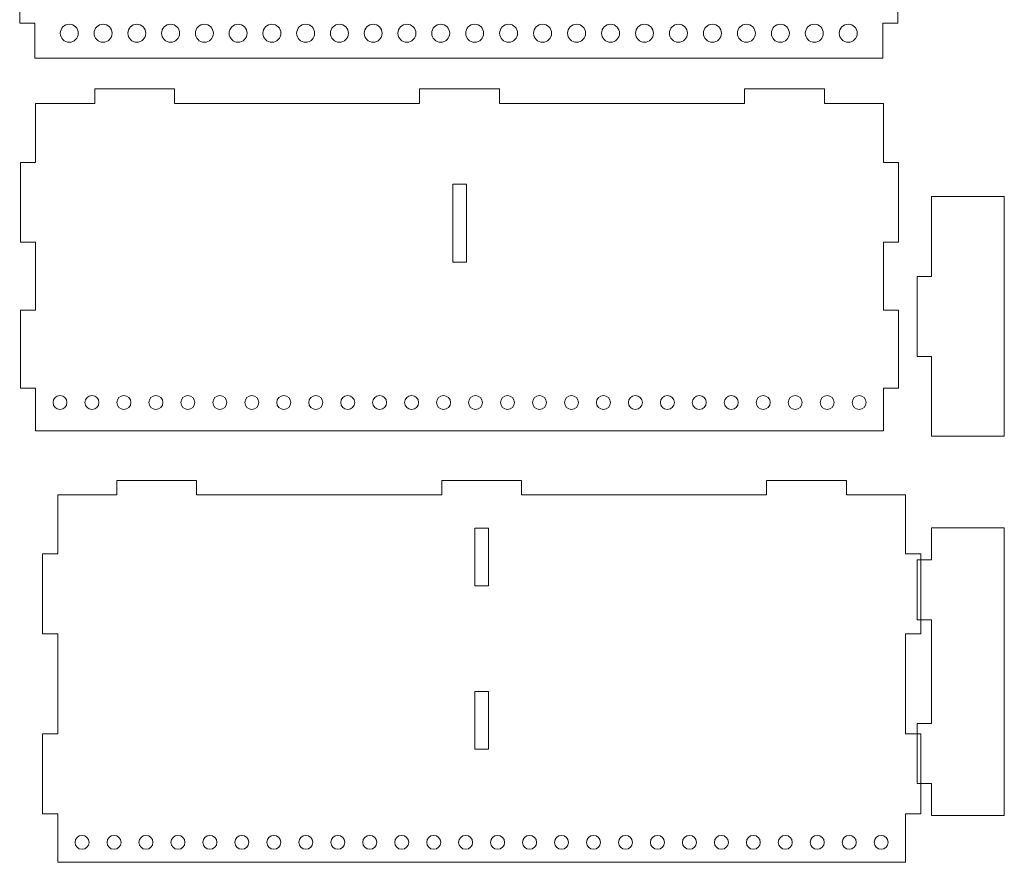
# Model space of a CAD drawing. Header units: millimetres. Extents: x -405 to 483, y -362 to 281.
# Tile 6 of 9: x 25 to 251, y -192 to 2. Entities that reach past the tile are written whole.
import ezdxf

# ---------------------------------------------------------------- set-up
doc = ezdxf.new("R2010")
doc.units = ezdxf.units.MM
doc.header["$MEASUREMENT"] = 0
doc.layers.add('Layer 1', color=7, linetype='Continuous')

msp = doc.modelspace()

# ---------------------------------------------------------------- linework, layer by layer
at = {"layer": 'Layer 1', "lineweight": 9}
for points, knots in [([(28.1237, 59.8554), (28.1237, 59.8554), (28.1237, 50.3326), (28.1237, 50.3326), (28.1237, 50.3326), (24.6266, 50.3326), (24.6266, 50.3326), (24.6266, 50.3326), (24.6266, 31.9268), (24.6266, 31.9268), (24.6266, 31.9268), (28.1237, 31.9268), (28.1237, 31.9268), (28.1237, 31.9268), (28.1237, 20.0797), (28.1237, 20.0797), (28.1237, 20.0797), (24.6266, 20.0797), (24.6266, 20.0797), (24.6266, 20.0797), (24.6266, 1.6739), (24.6266, 1.6739), (24.6266, 1.6739), (28.1237, 1.6739), (28.1237, 1.6739), (28.1237, 1.6739), (28.1237, -6.4054), (28.1237, -6.4054), (28.1237, -6.4054), (223.3927, -6.4054), (223.3927, -6.4054), (223.3927, -6.4054), (223.3927, 1.6739), (223.3927, 1.6739), (223.3927, 1.6739), (226.8898, 1.6739), (226.8898, 1.6739), (226.8898, 1.6739), (226.8898, 20.0797), (226.8898, 20.0797), (226.8898, 20.0797), (223.3927, 20.0797), (223.3927, 20.0797), (223.3927, 20.0797), (223.3927, 31.9268), (223.3927, 31.9268), (223.3927, 31.9268), (226.8898, 31.9268), (226.8898, 31.9268), (226.8898, 31.9268), (226.8898, 50.3326), (226.8898, 50.3326), (226.8898, 50.3326), (223.3927, 50.3326), (223.3927, 50.3326), (223.3927, 50.3326), (223.3927, 59.8554), (223.3927, 59.8554), (223.3927, 59.8554), (209.7954, 59.8554), (209.7954, 59.8554), (209.7954, 59.8554), (209.7954, 63.1685), (209.7954, 63.1685), (209.7954, 63.1685), (191.3896, 63.1685), (191.3896, 63.1685), (191.3896, 63.1685), (191.3896, 59.8554), (191.3896, 59.8554), (191.3896, 59.8554), (134.9611, 59.8554), (134.9611, 59.8554), (134.9611, 59.8554), (134.9611, 63.1685), (134.9611, 63.1685), (134.9611, 63.1685), (116.5553, 63.1685), (116.5553, 63.1685), (116.5553, 63.1685), (116.5553, 59.8554), (116.5553, 59.8554), (116.5553, 59.8554), (60.1268, 59.8554), (60.1268, 59.8554), (60.1268, 59.8554), (60.1268, 63.1685), (60.1268, 63.1685), (60.1268, 63.1685), (41.721, 63.1685), (41.721, 63.1685), (41.721, 63.1685), (41.721, 59.8554), (41.721, 59.8554), (41.721, 59.8554), (28.1237, 59.8554), (28.1237, 59.8554)], [0, 0, 0, 0, 0.03125, 0.03125, 0.03125, 0.0625, 0.0625, 0.0625, 0.09375, 0.09375, 0.09375, 0.125, 0.125, 0.125, 0.15625, 0.15625, 0.15625, 0.1875, 0.1875, 0.1875, 0.21875, 0.21875, 0.21875, 0.25, 0.25, 0.25, 0.28125, 0.28125, 0.28125, 0.3125, 0.3125, 0.3125, 0.34375, 0.34375, 0.34375, 0.375, 0.375, 0.375, 0.40625, 0.40625, 0.40625, 0.4375, 0.4375, 0.4375, 0.46875, 0.46875, 0.46875, 0.5, 0.5, 0.5, 0.53125, 0.53125, 0.53125, 0.5625, 0.5625, 0.5625, 0.59375, 0.59375, 0.59375, 0.625, 0.625, 0.625, 0.65625, 0.65625, 0.65625, 0.6875, 0.6875, 0.6875, 0.71875, 0.71875, 0.71875, 0.75, 0.75, 0.75, 0.78125, 0.78125, 0.78125, 0.8125, 0.8125, 0.8125, 0.84375, 0.84375, 0.84375, 0.875, 0.875, 0.875, 0.90625, 0.90625, 0.90625, 0.9375, 0.9375, 0.9375, 0.96875, 0.96875, 0.96875, 1, 1, 1, 1]), ([(36.0529, 1.417), (34.9094, 1.417), (33.9823, 0.49), (33.9823, -0.6536), (33.9823, -1.7972), (34.9094, -2.7243), (36.0529, -2.7243), (37.1965, -2.7243), (38.1236, -1.7972), (38.1236, -0.6536), (38.1236, 0.49), (37.1965, 1.417), (36.0529, 1.417)], [0, 0, 0, 0, 0.25, 0.25, 0.25, 0.5, 0.5, 0.5, 0.75, 0.75, 0.75, 1, 1, 1, 1]), ([(43.8294, 1.417), (42.6858, 1.417), (41.7587, 0.49), (41.7587, -0.6536), (41.7587, -1.7972), (42.6858, -2.7243), (43.8294, -2.7243), (44.973, -2.7243), (45.9, -1.7972), (45.9, -0.6536), (45.9001, 0.49), (44.973, 1.417), (43.8294, 1.417)], [0, 0, 0, 0, 0.25, 0.25, 0.25, 0.5, 0.5, 0.5, 0.75, 0.75, 0.75, 1, 1, 1, 1]), ([(51.6058, 1.417), (50.4623, 1.417), (49.5352, 0.49), (49.5352, -0.6536), (49.5352, -1.7972), (50.4622, -2.7243), (51.6058, -2.7243), (52.7494, -2.7243), (53.6765, -1.7972), (53.6765, -0.6536), (53.6765, 0.49), (52.7494, 1.417), (51.6058, 1.417)], [0, 0, 0, 0, 0.25, 0.25, 0.25, 0.5, 0.5, 0.5, 0.75, 0.75, 0.75, 1, 1, 1, 1]), ([(59.3823, 1.417), (58.2387, 1.417), (57.3116, 0.49), (57.3116, -0.6536), (57.3116, -1.7972), (58.2387, -2.7243), (59.3823, -2.7243), (60.5259, -2.7243), (61.4529, -1.7972), (61.4529, -0.6536), (61.4529, 0.49), (60.5259, 1.417), (59.3823, 1.417)], [0, 0, 0, 0, 0.25, 0.25, 0.25, 0.5, 0.5, 0.5, 0.75, 0.75, 0.75, 1, 1, 1, 1]), ([(67.1587, 1.417), (66.0152, 1.417), (65.0881, 0.49), (65.0881, -0.6536), (65.0881, -1.7972), (66.0151, -2.7243), (67.1587, -2.7243), (68.3023, -2.7243), (69.2294, -1.7972), (69.2294, -0.6536), (69.2294, 0.49), (68.3023, 1.417), (67.1587, 1.417)], [0, 0, 0, 0, 0.25, 0.25, 0.25, 0.5, 0.5, 0.5, 0.75, 0.75, 0.75, 1, 1, 1, 1]), ([(74.9352, 1.417), (73.7916, 1.417), (72.8645, 0.49), (72.8645, -0.6536), (72.8645, -1.7972), (73.7916, -2.7243), (74.9352, -2.7243), (76.0788, -2.7243), (77.0058, -1.7972), (77.0058, -0.6536), (77.0058, 0.49), (76.0788, 1.417), (74.9352, 1.417)], [0, 0, 0, 0, 0.25, 0.25, 0.25, 0.5, 0.5, 0.5, 0.75, 0.75, 0.75, 1, 1, 1, 1]), ([(82.7116, 1.417), (81.5681, 1.417), (80.641, 0.49), (80.641, -0.6536), (80.641, -1.7972), (81.568, -2.7243), (82.7116, -2.7243), (83.8552, -2.7243), (84.7823, -1.7972), (84.7823, -0.6536), (84.7823, 0.49), (83.8552, 1.417), (82.7116, 1.417)], [0, 0, 0, 0, 0.25, 0.25, 0.25, 0.5, 0.5, 0.5, 0.75, 0.75, 0.75, 1, 1, 1, 1]), ([(90.4881, 1.417), (89.3445, 1.417), (88.4174, 0.49), (88.4174, -0.6536), (88.4174, -1.7972), (89.3445, -2.7243), (90.4881, -2.7243), (91.6317, -2.7243), (92.5587, -1.7972), (92.5587, -0.6536), (92.5587, 0.49), (91.6317, 1.417), (90.4881, 1.417)], [0, 0, 0, 0, 0.25, 0.25, 0.25, 0.5, 0.5, 0.5, 0.75, 0.75, 0.75, 1, 1, 1, 1]), ([(98.2645, 1.417), (97.121, 1.417), (96.1939, 0.49), (96.1939, -0.6536), (96.1939, -1.7972), (97.1209, -2.7243), (98.2645, -2.7243), (99.4081, -2.7243), (100.3352, -1.7972), (100.3352, -0.6536), (100.3352, 0.49), (99.4081, 1.417), (98.2645, 1.417)], [0, 0, 0, 0, 0.25, 0.25, 0.25, 0.5, 0.5, 0.5, 0.75, 0.75, 0.75, 1, 1, 1, 1]), ([(106.041, 1.417), (104.8974, 1.417), (103.9703, 0.49), (103.9703, -0.6536), (103.9703, -1.7972), (104.8974, -2.7243), (106.041, -2.7243), (107.1846, -2.7243), (108.1116, -1.7972), (108.1116, -0.6536), (108.1116, 0.49), (107.1846, 1.417), (106.041, 1.417)], [0, 0, 0, 0, 0.25, 0.25, 0.25, 0.5, 0.5, 0.5, 0.75, 0.75, 0.75, 1, 1, 1, 1]), ([(113.8174, 1.417), (112.6738, 1.417), (111.7468, 0.49), (111.7468, -0.6536), (111.7468, -1.7972), (112.6738, -2.7243), (113.8174, -2.7243), (114.961, -2.7243), (115.8881, -1.7972), (115.8881, -0.6536), (115.8881, 0.49), (114.961, 1.417), (113.8174, 1.417)], [0, 0, 0, 0, 0.25, 0.25, 0.25, 0.5, 0.5, 0.5, 0.75, 0.75, 0.75, 1, 1, 1, 1]), ([(121.5939, 1.417), (120.4503, 1.417), (119.5232, 0.49), (119.5232, -0.6536), (119.5232, -1.7972), (120.4503, -2.7243), (121.5939, -2.7243), (122.7375, -2.7243), (123.6645, -1.7972), (123.6645, -0.6536), (123.6645, 0.49), (122.7375, 1.417), (121.5939, 1.417)], [0, 0, 0, 0, 0.25, 0.25, 0.25, 0.5, 0.5, 0.5, 0.75, 0.75, 0.75, 1, 1, 1, 1]), ([(129.4164, 1.417), (128.2728, 1.417), (127.3457, 0.49), (127.3457, -0.6536), (127.3457, -1.7972), (128.2728, -2.7243), (129.4163, -2.7243), (130.5599, -2.7243), (131.487, -1.7972), (131.487, -0.6536), (131.487, 0.49), (130.5599, 1.417), (129.4164, 1.417)], [0, 0, 0, 0, 0.25, 0.25, 0.25, 0.5, 0.5, 0.5, 0.75, 0.75, 0.75, 1, 1, 1, 1]), ([(137.2388, 1.417), (136.0952, 1.417), (135.1682, 0.49), (135.1682, -0.6536), (135.1682, -1.7972), (136.0952, -2.7243), (137.2388, -2.7243), (138.3824, -2.7243), (139.3095, -1.7972), (139.3095, -0.6536), (139.3095, 0.49), (138.3824, 1.417), (137.2388, 1.417)], [0, 0, 0, 0, 0.25, 0.25, 0.25, 0.5, 0.5, 0.5, 0.75, 0.75, 0.75, 1, 1, 1, 1]), ([(145.0613, 1.417), (143.9177, 1.417), (142.9906, 0.49), (142.9906, -0.6536), (142.9906, -1.7972), (143.9177, -2.7243), (145.0613, -2.7243), (146.2049, -2.7243), (147.1319, -1.7972), (147.1319, -0.6536), (147.1319, 0.49), (146.2049, 1.417), (145.0613, 1.417)], [0, 0, 0, 0, 0.25, 0.25, 0.25, 0.5, 0.5, 0.5, 0.75, 0.75, 0.75, 1, 1, 1, 1]), ([(152.8837, 1.417), (151.7402, 1.417), (150.8131, 0.49), (150.8131, -0.6536), (150.8131, -1.7972), (151.7401, -2.7243), (152.8837, -2.7243), (154.0273, -2.7243), (154.9544, -1.7972), (154.9544, -0.6536), (154.9544, 0.49), (154.0273, 1.417), (152.8837, 1.417)], [0, 0, 0, 0, 0.25, 0.25, 0.25, 0.5, 0.5, 0.5, 0.75, 0.75, 0.75, 1, 1, 1, 1]), ([(160.7062, 1.417), (159.5626, 1.417), (158.6356, 0.49), (158.6356, -0.6536), (158.6356, -1.7972), (159.5626, -2.7243), (160.7062, -2.7243), (161.8498, -2.7243), (162.7769, -1.7972), (162.7769, -0.6536), (162.7769, 0.49), (161.8498, 1.417), (160.7062, 1.417)], [0, 0, 0, 0, 0.25, 0.25, 0.25, 0.5, 0.5, 0.5, 0.75, 0.75, 0.75, 1, 1, 1, 1]), ([(168.5287, 1.417), (167.3851, 1.417), (166.458, 0.49), (166.458, -0.6536), (166.458, -1.7972), (167.3851, -2.7243), (168.5287, -2.7243), (169.6723, -2.7243), (170.5993, -1.7972), (170.5993, -0.6536), (170.5993, 0.49), (169.6723, 1.417), (168.5287, 1.417)], [0, 0, 0, 0, 0.25, 0.25, 0.25, 0.5, 0.5, 0.5, 0.75, 0.75, 0.75, 1, 1, 1, 1]), ([(176.3511, 1.417), (175.2075, 1.417), (174.2805, 0.49), (174.2805, -0.6536), (174.2805, -1.7972), (175.2075, -2.7243), (176.3511, -2.7243), (177.4947, -2.7243), (178.4218, -1.7972), (178.4218, -0.6536), (178.4218, 0.49), (177.4947, 1.417), (176.3511, 1.417)], [0, 0, 0, 0, 0.25, 0.25, 0.25, 0.5, 0.5, 0.5, 0.75, 0.75, 0.75, 1, 1, 1, 1]), ([(184.1736, 1.417), (183.03, 1.417), (182.1029, 0.49), (182.1029, -0.6536), (182.1029, -1.7972), (183.03, -2.7243), (184.1736, -2.7243), (185.3172, -2.7243), (186.2442, -1.7972), (186.2442, -0.6536), (186.2443, 0.49), (185.3172, 1.417), (184.1736, 1.417)], [0, 0, 0, 0, 0.25, 0.25, 0.25, 0.5, 0.5, 0.5, 0.75, 0.75, 0.75, 1, 1, 1, 1]), ([(191.9961, 1.417), (190.8525, 1.417), (189.9254, 0.49), (189.9254, -0.6536), (189.9254, -1.7972), (190.8525, -2.7243), (191.9961, -2.7243), (193.1396, -2.7243), (194.0667, -1.7972), (194.0667, -0.6536), (194.0667, 0.49), (193.1397, 1.417), (191.9961, 1.417)], [0, 0, 0, 0, 0.25, 0.25, 0.25, 0.5, 0.5, 0.5, 0.75, 0.75, 0.75, 1, 1, 1, 1]), ([(199.8185, 1.417), (198.6749, 1.417), (197.7479, 0.49), (197.7479, -0.6536), (197.7479, -1.7972), (198.6749, -2.7243), (199.8185, -2.7243), (200.9621, -2.7243), (201.8892, -1.7972), (201.8892, -0.6536), (201.8892, 0.49), (200.9621, 1.417), (199.8185, 1.417)], [0, 0, 0, 0, 0.25, 0.25, 0.25, 0.5, 0.5, 0.5, 0.75, 0.75, 0.75, 1, 1, 1, 1]), ([(207.641, 1.417), (206.4974, 1.417), (205.5703, 0.49), (205.5703, -0.6536), (205.5703, -1.7972), (206.4974, -2.7243), (207.641, -2.7243), (208.7846, -2.7243), (209.7116, -1.7972), (209.7116, -0.6536), (209.7116, 0.49), (208.7846, 1.417), (207.641, 1.417)], [0, 0, 0, 0, 0.25, 0.25, 0.25, 0.5, 0.5, 0.5, 0.75, 0.75, 0.75, 1, 1, 1, 1]), ([(215.4635, 1.417), (214.3199, 1.417), (213.3928, 0.49), (213.3928, -0.6536), (213.3928, -1.7972), (214.3199, -2.7243), (215.4634, -2.7243), (216.607, -2.7243), (217.5341, -1.7972), (217.5341, -0.6536), (217.5341, 0.49), (216.607, 1.417), (215.4635, 1.417)], [0, 0, 0, 0, 0.25, 0.25, 0.25, 0.5, 0.5, 0.5, 0.75, 0.75, 0.75, 1, 1, 1, 1]), ([(28.3037, -16.8079), (28.3037, -16.8079), (28.3037, -30.4052), (28.3037, -30.4052), (28.3037, -30.4052), (24.8066, -30.4052), (24.8066, -30.4052), (24.8066, -30.4052), (24.8066, -48.811), (24.8066, -48.811), (24.8066, -48.811), (28.3037, -48.811), (28.3037, -48.811), (28.3037, -48.811), (28.3037, -64.4457), (28.3037, -64.4457), (28.3037, -64.4457), (24.8066, -64.4457), (24.8066, -64.4457), (24.8066, -64.4457), (24.8066, -82.4374), (24.8066, -82.4374), (24.8066, -82.4374), (28.3037, -82.4374), (28.3037, -82.4374), (28.3037, -82.4374), (28.3037, -92.2717), (28.3037, -92.2717), (28.3037, -92.2717), (223.5727, -92.2717), (223.5727, -92.2717), (223.5727, -92.2717), (223.5727, -82.4374), (223.5727, -82.4374), (223.5727, -82.4374), (227.0698, -82.4374), (227.0698, -82.4374), (227.0698, -82.4374), (227.0698, -64.4457), (227.0698, -64.4457), (227.0698, -64.4457), (223.5727, -64.4457), (223.5727, -64.4457), (223.5727, -64.4457), (223.5727, -48.811), (223.5727, -48.811), (223.5727, -48.811), (227.0698, -48.811), (227.0698, -48.811), (227.0698, -48.811), (227.0698, -30.4052), (227.0698, -30.4052), (227.0698, -30.4052), (223.5727, -30.4052), (223.5727, -30.4052), (223.5727, -30.4052), (223.5727, -16.8079), (223.5727, -16.8079), (223.5727, -16.8079), (209.9754, -16.8079), (209.9754, -16.8079), (209.9754, -16.8079), (209.9754, -13.4949), (209.9754, -13.4949), (209.9754, -13.4949), (191.5696, -13.4949), (191.5696, -13.4949), (191.5696, -13.4949), (191.5696, -16.8079), (191.5696, -16.8079), (191.5696, -16.8079), (135.1411, -16.8079), (135.1411, -16.8079), (135.1411, -16.8079), (135.1411, -13.4949), (135.1411, -13.4949), (135.1411, -13.4949), (116.7353, -13.4949), (116.7353, -13.4949), (116.7353, -13.4949), (116.7353, -16.8079), (116.7353, -16.8079), (116.7353, -16.8079), (60.3068, -16.8079), (60.3068, -16.8079), (60.3068, -16.8079), (60.3068, -13.4949), (60.3068, -13.4949), (60.3068, -13.4949), (41.901, -13.4949), (41.901, -13.4949), (41.901, -13.4949), (41.901, -16.8079), (41.901, -16.8079), (41.901, -16.8079), (28.3037, -16.8079), (28.3037, -16.8079)], [0, 0, 0, 0, 0.03125, 0.03125, 0.03125, 0.0625, 0.0625, 0.0625, 0.09375, 0.09375, 0.09375, 0.125, 0.125, 0.125, 0.15625, 0.15625, 0.15625, 0.1875, 0.1875, 0.1875, 0.21875, 0.21875, 0.21875, 0.25, 0.25, 0.25, 0.28125, 0.28125, 0.28125, 0.3125, 0.3125, 0.3125, 0.34375, 0.34375, 0.34375, 0.375, 0.375, 0.375, 0.40625, 0.40625, 0.40625, 0.4375, 0.4375, 0.4375, 0.46875, 0.46875, 0.46875, 0.5, 0.5, 0.5, 0.53125, 0.53125, 0.53125, 0.5625, 0.5625, 0.5625, 0.59375, 0.59375, 0.59375, 0.625, 0.625, 0.625, 0.65625, 0.65625, 0.65625, 0.6875, 0.6875, 0.6875, 0.71875, 0.71875, 0.71875, 0.75, 0.75, 0.75, 0.78125, 0.78125, 0.78125, 0.8125, 0.8125, 0.8125, 0.84375, 0.84375, 0.84375, 0.875, 0.875, 0.875, 0.90625, 0.90625, 0.90625, 0.9375, 0.9375, 0.9375, 0.96875, 0.96875, 0.96875, 1, 1, 1, 1]), ([(124.3507, -35.4208), (124.3507, -35.4208), (127.5257, -35.4208), (127.5257, -35.4208), (127.5257, -35.4208), (127.5257, -53.4124), (127.5257, -53.4124), (127.5257, -53.4124), (124.3507, -53.4124), (124.3507, -53.4124), (124.3507, -53.4124), (124.3507, -35.4208), (124.3507, -35.4208)], [0, 0, 0, 0, 0.25, 0.25, 0.25, 0.5, 0.5, 0.5, 0.75, 0.75, 0.75, 1, 1, 1, 1]), ([(231.3385, -56.6818), (231.3385, -56.6818), (234.6515, -56.6818), (234.6515, -56.6818), (234.6515, -56.6818), (234.6515, -38.276), (234.6515, -38.276), (234.6515, -38.276), (251.4008, -38.276), (251.4008, -38.276), (251.4008, -38.276), (251.4008, -93.4934), (251.4008, -93.4934), (251.4008, -93.4934), (234.6515, -93.4934), (234.6515, -93.4934), (234.6515, -93.4934), (234.6515, -75.0876), (234.6515, -75.0876), (234.6515, -75.0876), (231.3385, -75.0876), (231.3385, -75.0876), (231.3385, -75.0876), (231.3385, -56.6818), (231.3385, -56.6818)], [0, 0, 0, 0, 0.125, 0.125, 0.125, 0.25, 0.25, 0.25, 0.375, 0.375, 0.375, 0.5, 0.5, 0.5, 0.625, 0.625, 0.625, 0.75, 0.75, 0.75, 0.875, 0.875, 0.875, 1, 1, 1, 1]), ([(33.9092, -84.1118), (34.7987, -84.1118), (35.5197, -84.8328), (35.5197, -85.7223), (35.5197, -86.6117), (34.7987, -87.3328), (33.9092, -87.3328), (33.0198, -87.3328), (32.2987, -86.6117), (32.2987, -85.7223), (32.2987, -84.8328), (33.0198, -84.1118), (33.9092, -84.1118)], [0, 0, 0, 0, 0.25, 0.25, 0.25, 0.5, 0.5, 0.5, 0.75, 0.75, 0.75, 1, 1, 1, 1]), ([(41.2715, -84.1118), (42.161, -84.1118), (42.882, -84.8328), (42.882, -85.7223), (42.882, -86.6117), (42.161, -87.3328), (41.2715, -87.3328), (40.3821, -87.3328), (39.661, -86.6117), (39.661, -85.7223), (39.661, -84.8328), (40.3821, -84.1118), (41.2715, -84.1118)], [0, 0, 0, 0, 0.25, 0.25, 0.25, 0.5, 0.5, 0.5, 0.75, 0.75, 0.75, 1, 1, 1, 1]), ([(48.6339, -84.1118), (49.5233, -84.1118), (50.2444, -84.8328), (50.2444, -85.7223), (50.2444, -86.6117), (49.5233, -87.3328), (48.6339, -87.3328), (47.7444, -87.3328), (47.0234, -86.6117), (47.0234, -85.7223), (47.0234, -84.8328), (47.7444, -84.1118), (48.6339, -84.1118)], [0, 0, 0, 0, 0.25, 0.25, 0.25, 0.5, 0.5, 0.5, 0.75, 0.75, 0.75, 1, 1, 1, 1]), ([(55.9962, -84.1118), (56.8856, -84.1118), (57.6067, -84.8328), (57.6067, -85.7223), (57.6067, -86.6117), (56.8856, -87.3328), (55.9962, -87.3328), (55.1067, -87.3328), (54.3857, -86.6117), (54.3857, -85.7223), (54.3857, -84.8328), (55.1067, -84.1118), (55.9962, -84.1118)], [0, 0, 0, 0, 0.25, 0.25, 0.25, 0.5, 0.5, 0.5, 0.75, 0.75, 0.75, 1, 1, 1, 1]), ([(63.3585, -84.1118), (64.248, -84.1118), (64.969, -84.8328), (64.969, -85.7223), (64.969, -86.6117), (64.248, -87.3328), (63.3585, -87.3328), (62.469, -87.3328), (61.748, -86.6117), (61.748, -85.7223), (61.748, -84.8328), (62.469, -84.1118), (63.3585, -84.1118)], [0, 0, 0, 0, 0.25, 0.25, 0.25, 0.5, 0.5, 0.5, 0.75, 0.75, 0.75, 1, 1, 1, 1]), ([(70.7208, -84.1118), (71.6103, -84.1118), (72.3313, -84.8328), (72.3313, -85.7223), (72.3313, -86.6117), (71.6103, -87.3328), (70.7208, -87.3328), (69.8314, -87.3328), (69.1103, -86.6117), (69.1103, -85.7223), (69.1103, -84.8328), (69.8314, -84.1118), (70.7208, -84.1118)], [0, 0, 0, 0, 0.25, 0.25, 0.25, 0.5, 0.5, 0.5, 0.75, 0.75, 0.75, 1, 1, 1, 1]), ([(78.0831, -84.1118), (78.9726, -84.1118), (79.6936, -84.8328), (79.6936, -85.7223), (79.6936, -86.6117), (78.9726, -87.3328), (78.0831, -87.3328), (77.1937, -87.3328), (76.4726, -86.6117), (76.4726, -85.7223), (76.4726, -84.8328), (77.1937, -84.1118), (78.0831, -84.1118)], [0, 0, 0, 0, 0.25, 0.25, 0.25, 0.5, 0.5, 0.5, 0.75, 0.75, 0.75, 1, 1, 1, 1]), ([(85.4455, -84.1118), (86.3349, -84.1118), (87.056, -84.8328), (87.056, -85.7223), (87.056, -86.6117), (86.3349, -87.3328), (85.4455, -87.3328), (84.556, -87.3328), (83.8349, -86.6117), (83.8349, -85.7223), (83.8349, -84.8328), (84.556, -84.1118), (85.4455, -84.1118)], [0, 0, 0, 0, 0.25, 0.25, 0.25, 0.5, 0.5, 0.5, 0.75, 0.75, 0.75, 1, 1, 1, 1]), ([(92.8078, -84.1118), (93.6972, -84.1118), (94.4183, -84.8328), (94.4183, -85.7223), (94.4183, -86.6117), (93.6972, -87.3328), (92.8078, -87.3328), (91.9183, -87.3328), (91.1973, -86.6117), (91.1973, -85.7223), (91.1973, -84.8328), (91.9183, -84.1118), (92.8078, -84.1118)], [0, 0, 0, 0, 0.25, 0.25, 0.25, 0.5, 0.5, 0.5, 0.75, 0.75, 0.75, 1, 1, 1, 1]), ([(100.1701, -84.1118), (101.0596, -84.1118), (101.7806, -84.8328), (101.7806, -85.7223), (101.7806, -86.6117), (101.0596, -87.3328), (100.1701, -87.3328), (99.2806, -87.3328), (98.5596, -86.6117), (98.5596, -85.7223), (98.5596, -84.8328), (99.2806, -84.1118), (100.1701, -84.1118)], [0, 0, 0, 0, 0.25, 0.25, 0.25, 0.5, 0.5, 0.5, 0.75, 0.75, 0.75, 1, 1, 1, 1]), ([(107.5324, -84.1118), (108.4219, -84.1118), (109.1429, -84.8328), (109.1429, -85.7223), (109.1429, -86.6117), (108.4219, -87.3328), (107.5324, -87.3328), (106.6429, -87.3328), (105.9219, -86.6117), (105.9219, -85.7223), (105.9219, -84.8328), (106.6429, -84.1118), (107.5324, -84.1118)], [0, 0, 0, 0, 0.25, 0.25, 0.25, 0.5, 0.5, 0.5, 0.75, 0.75, 0.75, 1, 1, 1, 1]), ([(114.8947, -84.1118), (115.7842, -84.1118), (116.5052, -84.8328), (116.5052, -85.7223), (116.5052, -86.6117), (115.7842, -87.3328), (114.8947, -87.3328), (114.0053, -87.3328), (113.2842, -86.6117), (113.2842, -85.7223), (113.2842, -84.8328), (114.0053, -84.1118), (114.8947, -84.1118)], [0, 0, 0, 0, 0.25, 0.25, 0.25, 0.5, 0.5, 0.5, 0.75, 0.75, 0.75, 1, 1, 1, 1]), ([(122.257, -84.1118), (123.1465, -84.1118), (123.8676, -84.8328), (123.8676, -85.7223), (123.8676, -86.6117), (123.1465, -87.3328), (122.257, -87.3328), (121.3676, -87.3328), (120.6465, -86.6117), (120.6465, -85.7223), (120.6465, -84.8328), (121.3676, -84.1118), (122.257, -84.1118)], [0, 0, 0, 0, 0.25, 0.25, 0.25, 0.5, 0.5, 0.5, 0.75, 0.75, 0.75, 1, 1, 1, 1]), ([(129.6194, -84.1118), (130.5088, -84.1118), (131.2299, -84.8328), (131.2299, -85.7223), (131.2299, -86.6117), (130.5088, -87.3328), (129.6194, -87.3328), (128.7299, -87.3328), (128.0089, -86.6117), (128.0089, -85.7223), (128.0089, -84.8328), (128.7299, -84.1118), (129.6194, -84.1118)], [0, 0, 0, 0, 0.25, 0.25, 0.25, 0.5, 0.5, 0.5, 0.75, 0.75, 0.75, 1, 1, 1, 1]), ([(136.9817, -84.1118), (137.8711, -84.1118), (138.5922, -84.8328), (138.5922, -85.7223), (138.5922, -86.6117), (137.8711, -87.3328), (136.9817, -87.3328), (136.0922, -87.3328), (135.3712, -86.6117), (135.3712, -85.7223), (135.3712, -84.8328), (136.0922, -84.1118), (136.9817, -84.1118)], [0, 0, 0, 0, 0.25, 0.25, 0.25, 0.5, 0.5, 0.5, 0.75, 0.75, 0.75, 1, 1, 1, 1]), ([(144.344, -84.1118), (145.2335, -84.1118), (145.9545, -84.8328), (145.9545, -85.7223), (145.9545, -86.6117), (145.2335, -87.3328), (144.344, -87.3328), (143.4545, -87.3328), (142.7335, -86.6117), (142.7335, -85.7223), (142.7335, -84.8328), (143.4545, -84.1118), (144.344, -84.1118)], [0, 0, 0, 0, 0.25, 0.25, 0.25, 0.5, 0.5, 0.5, 0.75, 0.75, 0.75, 1, 1, 1, 1]), ([(151.7063, -84.1118), (152.5958, -84.1118), (153.3168, -84.8328), (153.3168, -85.7223), (153.3168, -86.6117), (152.5958, -87.3328), (151.7063, -87.3328), (150.8169, -87.3328), (150.0958, -86.6117), (150.0958, -85.7223), (150.0958, -84.8328), (150.8169, -84.1118), (151.7063, -84.1118)], [0, 0, 0, 0, 0.25, 0.25, 0.25, 0.5, 0.5, 0.5, 0.75, 0.75, 0.75, 1, 1, 1, 1]), ([(159.0686, -84.1118), (159.9581, -84.1118), (160.6791, -84.8328), (160.6791, -85.7223), (160.6791, -86.6117), (159.9581, -87.3328), (159.0686, -87.3328), (158.1792, -87.3328), (157.4581, -86.6117), (157.4581, -85.7223), (157.4581, -84.8328), (158.1792, -84.1118), (159.0686, -84.1118)], [0, 0, 0, 0, 0.25, 0.25, 0.25, 0.5, 0.5, 0.5, 0.75, 0.75, 0.75, 1, 1, 1, 1]), ([(166.431, -84.1118), (167.3204, -84.1118), (168.0415, -84.8328), (168.0415, -85.7223), (168.0415, -86.6117), (167.3204, -87.3328), (166.431, -87.3328), (165.5415, -87.3328), (164.8205, -86.6117), (164.8205, -85.7223), (164.8205, -84.8328), (165.5415, -84.1118), (166.431, -84.1118)], [0, 0, 0, 0, 0.25, 0.25, 0.25, 0.5, 0.5, 0.5, 0.75, 0.75, 0.75, 1, 1, 1, 1]), ([(173.7933, -84.1118), (174.6827, -84.1118), (175.4038, -84.8328), (175.4038, -85.7223), (175.4038, -86.6117), (174.6827, -87.3328), (173.7933, -87.3328), (172.9038, -87.3328), (172.1828, -86.6117), (172.1828, -85.7223), (172.1828, -84.8328), (172.9038, -84.1118), (173.7933, -84.1118)], [0, 0, 0, 0, 0.25, 0.25, 0.25, 0.5, 0.5, 0.5, 0.75, 0.75, 0.75, 1, 1, 1, 1]), ([(181.1556, -84.1118), (182.0451, -84.1118), (182.7661, -84.8328), (182.7661, -85.7223), (182.7661, -86.6117), (182.0451, -87.3328), (181.1556, -87.3328), (180.2661, -87.3328), (179.5451, -86.6117), (179.5451, -85.7223), (179.5451, -84.8328), (180.2661, -84.1118), (181.1556, -84.1118)], [0, 0, 0, 0, 0.25, 0.25, 0.25, 0.5, 0.5, 0.5, 0.75, 0.75, 0.75, 1, 1, 1, 1]), ([(188.5179, -84.1118), (189.4074, -84.1118), (190.1284, -84.8328), (190.1284, -85.7223), (190.1284, -86.6117), (189.4074, -87.3328), (188.5179, -87.3328), (187.6285, -87.3328), (186.9074, -86.6117), (186.9074, -85.7223), (186.9074, -84.8328), (187.6285, -84.1118), (188.5179, -84.1118)], [0, 0, 0, 0, 0.25, 0.25, 0.25, 0.5, 0.5, 0.5, 0.75, 0.75, 0.75, 1, 1, 1, 1]), ([(195.8802, -84.1118), (196.7697, -84.1118), (197.4907, -84.8328), (197.4907, -85.7223), (197.4907, -86.6117), (196.7697, -87.3328), (195.8802, -87.3328), (194.9908, -87.3328), (194.2697, -86.6117), (194.2697, -85.7223), (194.2697, -84.8328), (194.9908, -84.1118), (195.8802, -84.1118)], [0, 0, 0, 0, 0.25, 0.25, 0.25, 0.5, 0.5, 0.5, 0.75, 0.75, 0.75, 1, 1, 1, 1]), ([(203.2426, -84.1118), (204.132, -84.1118), (204.8531, -84.8328), (204.8531, -85.7223), (204.8531, -86.6117), (204.132, -87.3328), (203.2426, -87.3328), (202.3531, -87.3328), (201.632, -86.6117), (201.632, -85.7223), (201.632, -84.8328), (202.3531, -84.1118), (203.2426, -84.1118)], [0, 0, 0, 0, 0.25, 0.25, 0.25, 0.5, 0.5, 0.5, 0.75, 0.75, 0.75, 1, 1, 1, 1]), ([(210.6049, -84.1118), (211.4943, -84.1118), (212.2154, -84.8328), (212.2154, -85.7223), (212.2154, -86.6117), (211.4943, -87.3328), (210.6049, -87.3328), (209.7154, -87.3328), (208.9944, -86.6117), (208.9944, -85.7223), (208.9944, -84.8328), (209.7154, -84.1118), (210.6049, -84.1118)], [0, 0, 0, 0, 0.25, 0.25, 0.25, 0.5, 0.5, 0.5, 0.75, 0.75, 0.75, 1, 1, 1, 1]), ([(217.9672, -84.1118), (218.8567, -84.1118), (219.5777, -84.8328), (219.5777, -85.7223), (219.5777, -86.6117), (218.8567, -87.3328), (217.9672, -87.3328), (217.0777, -87.3328), (216.3567, -86.6117), (216.3567, -85.7223), (216.3567, -84.8328), (217.0777, -84.1118), (217.9672, -84.1118)], [0, 0, 0, 0, 0.25, 0.25, 0.25, 0.5, 0.5, 0.5, 0.75, 0.75, 0.75, 1, 1, 1, 1]), ([(33.3837, -106.9718), (33.3837, -106.9718), (33.3837, -120.5691), (33.3837, -120.5691), (33.3837, -120.5691), (29.8866, -120.5691), (29.8866, -120.5691), (29.8866, -120.5691), (29.8866, -138.9749), (29.8866, -138.9749), (29.8866, -138.9749), (33.3837, -138.9749), (33.3837, -138.9749), (33.3837, -138.9749), (33.3837, -162.0575), (33.3837, -162.0575), (33.3837, -162.0575), (29.8866, -162.0575), (29.8866, -162.0575), (29.8866, -162.0575), (29.8866, -180.4633), (29.8866, -180.4633), (29.8866, -180.4633), (33.3837, -180.4633), (33.3837, -180.4633), (33.3837, -180.4633), (33.3837, -191.6385), (33.3837, -191.6385), (33.3837, -191.6385), (228.6527, -191.6385), (228.6527, -191.6385), (228.6527, -191.6385), (228.6527, -180.4633), (228.6527, -180.4633), (228.6527, -180.4633), (232.1498, -180.4633), (232.1498, -180.4633), (232.1498, -180.4633), (232.1498, -162.0575), (232.1498, -162.0575), (232.1498, -162.0575), (228.6527, -162.0575), (228.6527, -162.0575), (228.6527, -162.0575), (228.6527, -138.9749), (228.6527, -138.9749), (228.6527, -138.9749), (232.1498, -138.9749), (232.1498, -138.9749), (232.1498, -138.9749), (232.1498, -120.5691), (232.1498, -120.5691), (232.1498, -120.5691), (228.6527, -120.5691), (228.6527, -120.5691), (228.6527, -120.5691), (228.6527, -106.9718), (228.6527, -106.9718), (228.6527, -106.9718), (215.0554, -106.9718), (215.0554, -106.9718), (215.0554, -106.9718), (215.0554, -103.6588), (215.0554, -103.6588), (215.0554, -103.6588), (196.6496, -103.6588), (196.6496, -103.6588), (196.6496, -103.6588), (196.6496, -106.9718), (196.6496, -106.9718), (196.6496, -106.9718), (140.2211, -106.9718), (140.2211, -106.9718), (140.2211, -106.9718), (140.2211, -103.6588), (140.2211, -103.6588), (140.2211, -103.6588), (121.8153, -103.6588), (121.8153, -103.6588), (121.8153, -103.6588), (121.8153, -106.9718), (121.8153, -106.9718), (121.8153, -106.9718), (65.3868, -106.9718), (65.3868, -106.9718), (65.3868, -106.9718), (65.3868, -103.6588), (65.3868, -103.6588), (65.3868, -103.6588), (46.981, -103.6588), (46.981, -103.6588), (46.981, -103.6588), (46.981, -106.9718), (46.981, -106.9718), (46.981, -106.9718), (33.3837, -106.9718), (33.3837, -106.9718)], [0, 0, 0, 0, 0.03125, 0.03125, 0.03125, 0.0625, 0.0625, 0.0625, 0.09375, 0.09375, 0.09375, 0.125, 0.125, 0.125, 0.15625, 0.15625, 0.15625, 0.1875, 0.1875, 0.1875, 0.21875, 0.21875, 0.21875, 0.25, 0.25, 0.25, 0.28125, 0.28125, 0.28125, 0.3125, 0.3125, 0.3125, 0.34375, 0.34375, 0.34375, 0.375, 0.375, 0.375, 0.40625, 0.40625, 0.40625, 0.4375, 0.4375, 0.4375, 0.46875, 0.46875, 0.46875, 0.5, 0.5, 0.5, 0.53125, 0.53125, 0.53125, 0.5625, 0.5625, 0.5625, 0.59375, 0.59375, 0.59375, 0.625, 0.625, 0.625, 0.65625, 0.65625, 0.65625, 0.6875, 0.6875, 0.6875, 0.71875, 0.71875, 0.71875, 0.75, 0.75, 0.75, 0.78125, 0.78125, 0.78125, 0.8125, 0.8125, 0.8125, 0.84375, 0.84375, 0.84375, 0.875, 0.875, 0.875, 0.90625, 0.90625, 0.90625, 0.9375, 0.9375, 0.9375, 0.96875, 0.96875, 0.96875, 1, 1, 1, 1]), ([(129.4307, -114.6421), (129.4307, -114.6421), (132.6057, -114.6421), (132.6057, -114.6421), (132.6057, -114.6421), (132.6057, -127.9403), (132.6057, -127.9403), (132.6057, -127.9403), (129.4307, -127.9403), (129.4307, -127.9403), (129.4307, -127.9403), (129.4307, -114.6421), (129.4307, -114.6421)], [0, 0, 0, 0, 0.25, 0.25, 0.25, 0.5, 0.5, 0.5, 0.75, 0.75, 0.75, 1, 1, 1, 1]), ([(234.6515, -180.8297), (234.6515, -180.8297), (234.6515, -173.4624), (234.6515, -173.4624), (234.6515, -173.4624), (231.3385, -173.4624), (231.3385, -173.4624), (231.3385, -173.4624), (231.3385, -159.6581), (231.3385, -159.6581), (231.3385, -159.6581), (234.6515, -159.6581), (234.6515, -159.6581), (234.6515, -159.6581), (234.6515, -135.7904), (234.6515, -135.7904), (234.6515, -135.7904), (231.3385, -135.7904), (231.3385, -135.7904), (231.3385, -135.7904), (231.3385, -121.986), (231.3385, -121.986), (231.3385, -121.986), (234.6515, -121.986), (234.6515, -121.986), (234.6515, -121.986), (234.6515, -114.5688), (234.6515, -114.5688), (234.6515, -114.5688), (251.4008, -114.5688), (251.4008, -114.5688), (251.4008, -114.5688), (251.4008, -180.8297), (251.4008, -180.8297), (251.4008, -180.8297), (234.6515, -180.8297), (234.6515, -180.8297)], [0, 0, 0, 0, 0.08333333, 0.08333333, 0.08333333, 0.16666667, 0.16666667, 0.16666667, 0.25, 0.25, 0.25, 0.33333333, 0.33333333, 0.33333333, 0.41666667, 0.41666667, 0.41666667, 0.5, 0.5, 0.5, 0.58333333, 0.58333333, 0.58333333, 0.66666667, 0.66666667, 0.66666667, 0.75, 0.75, 0.75, 0.83333333, 0.83333333, 0.83333333, 0.91666667, 0.91666667, 0.91666667, 1, 1, 1, 1]), ([(129.4307, -152.3142), (129.4307, -152.3142), (132.6057, -152.3142), (132.6057, -152.3142), (132.6057, -152.3142), (132.6057, -165.6123), (132.6057, -165.6123), (132.6057, -165.6123), (129.4307, -165.6123), (129.4307, -165.6123), (129.4307, -165.6123), (129.4307, -152.3142), (129.4307, -152.3142)], [0, 0, 0, 0, 0.25, 0.25, 0.25, 0.5, 0.5, 0.5, 0.75, 0.75, 0.75, 1, 1, 1, 1]), ([(38.9892, -185.4266), (39.8787, -185.4266), (40.5997, -186.1476), (40.5997, -187.0371), (40.5997, -187.9265), (39.8787, -188.6476), (38.9892, -188.6476), (38.0998, -188.6476), (37.3787, -187.9265), (37.3787, -187.0371), (37.3787, -186.1476), (38.0998, -185.4266), (38.9892, -185.4266)], [0, 0, 0, 0, 0.25, 0.25, 0.25, 0.5, 0.5, 0.5, 0.75, 0.75, 0.75, 1, 1, 1, 1]), ([(46.3515, -185.4266), (47.241, -185.4266), (47.962, -186.1476), (47.962, -187.0371), (47.962, -187.9265), (47.241, -188.6476), (46.3515, -188.6476), (45.4621, -188.6476), (44.741, -187.9265), (44.741, -187.0371), (44.741, -186.1476), (45.4621, -185.4266), (46.3515, -185.4266)], [0, 0, 0, 0, 0.25, 0.25, 0.25, 0.5, 0.5, 0.5, 0.75, 0.75, 0.75, 1, 1, 1, 1]), ([(53.7139, -185.4266), (54.6033, -185.4266), (55.3244, -186.1476), (55.3244, -187.0371), (55.3244, -187.9265), (54.6033, -188.6476), (53.7139, -188.6476), (52.8244, -188.6476), (52.1034, -187.9265), (52.1034, -187.0371), (52.1034, -186.1476), (52.8244, -185.4266), (53.7139, -185.4266)], [0, 0, 0, 0, 0.25, 0.25, 0.25, 0.5, 0.5, 0.5, 0.75, 0.75, 0.75, 1, 1, 1, 1]), ([(61.0762, -185.4266), (61.9656, -185.4266), (62.6867, -186.1476), (62.6867, -187.0371), (62.6867, -187.9265), (61.9656, -188.6476), (61.0762, -188.6476), (60.1867, -188.6476), (59.4657, -187.9265), (59.4657, -187.0371), (59.4657, -186.1476), (60.1867, -185.4266), (61.0762, -185.4266)], [0, 0, 0, 0, 0.25, 0.25, 0.25, 0.5, 0.5, 0.5, 0.75, 0.75, 0.75, 1, 1, 1, 1]), ([(68.4385, -185.4266), (69.328, -185.4266), (70.049, -186.1476), (70.049, -187.0371), (70.049, -187.9265), (69.328, -188.6476), (68.4385, -188.6476), (67.549, -188.6476), (66.828, -187.9265), (66.828, -187.0371), (66.828, -186.1476), (67.549, -185.4266), (68.4385, -185.4266)], [0, 0, 0, 0, 0.25, 0.25, 0.25, 0.5, 0.5, 0.5, 0.75, 0.75, 0.75, 1, 1, 1, 1]), ([(75.8008, -185.4266), (76.6903, -185.4266), (77.4113, -186.1476), (77.4113, -187.0371), (77.4113, -187.9265), (76.6903, -188.6476), (75.8008, -188.6476), (74.9114, -188.6476), (74.1903, -187.9265), (74.1903, -187.0371), (74.1903, -186.1476), (74.9114, -185.4266), (75.8008, -185.4266)], [0, 0, 0, 0, 0.25, 0.25, 0.25, 0.5, 0.5, 0.5, 0.75, 0.75, 0.75, 1, 1, 1, 1]), ([(83.1631, -185.4266), (84.0526, -185.4266), (84.7736, -186.1476), (84.7736, -187.0371), (84.7736, -187.9265), (84.0526, -188.6476), (83.1631, -188.6476), (82.2737, -188.6476), (81.5526, -187.9265), (81.5526, -187.0371), (81.5526, -186.1476), (82.2737, -185.4266), (83.1631, -185.4266)], [0, 0, 0, 0, 0.25, 0.25, 0.25, 0.5, 0.5, 0.5, 0.75, 0.75, 0.75, 1, 1, 1, 1]), ([(90.5255, -185.4266), (91.4149, -185.4266), (92.136, -186.1476), (92.136, -187.0371), (92.136, -187.9265), (91.4149, -188.6476), (90.5255, -188.6476), (89.636, -188.6476), (88.9149, -187.9265), (88.9149, -187.0371), (88.9149, -186.1476), (89.636, -185.4266), (90.5255, -185.4266)], [0, 0, 0, 0, 0.25, 0.25, 0.25, 0.5, 0.5, 0.5, 0.75, 0.75, 0.75, 1, 1, 1, 1]), ([(97.8878, -185.4266), (98.7772, -185.4266), (99.4983, -186.1476), (99.4983, -187.0371), (99.4983, -187.9265), (98.7772, -188.6476), (97.8878, -188.6476), (96.9983, -188.6476), (96.2773, -187.9265), (96.2773, -187.0371), (96.2773, -186.1476), (96.9983, -185.4266), (97.8878, -185.4266)], [0, 0, 0, 0, 0.25, 0.25, 0.25, 0.5, 0.5, 0.5, 0.75, 0.75, 0.75, 1, 1, 1, 1]), ([(105.2501, -185.4266), (106.1396, -185.4266), (106.8606, -186.1476), (106.8606, -187.0371), (106.8606, -187.9265), (106.1396, -188.6476), (105.2501, -188.6476), (104.3606, -188.6476), (103.6396, -187.9265), (103.6396, -187.0371), (103.6396, -186.1476), (104.3606, -185.4266), (105.2501, -185.4266)], [0, 0, 0, 0, 0.25, 0.25, 0.25, 0.5, 0.5, 0.5, 0.75, 0.75, 0.75, 1, 1, 1, 1]), ([(112.6124, -185.4266), (113.5019, -185.4266), (114.2229, -186.1476), (114.2229, -187.0371), (114.2229, -187.9265), (113.5019, -188.6476), (112.6124, -188.6476), (111.7229, -188.6476), (111.0019, -187.9265), (111.0019, -187.0371), (111.0019, -186.1476), (111.7229, -185.4266), (112.6124, -185.4266)], [0, 0, 0, 0, 0.25, 0.25, 0.25, 0.5, 0.5, 0.5, 0.75, 0.75, 0.75, 1, 1, 1, 1]), ([(119.9747, -185.4266), (120.8642, -185.4266), (121.5852, -186.1476), (121.5852, -187.0371), (121.5852, -187.9265), (120.8642, -188.6476), (119.9747, -188.6476), (119.0853, -188.6476), (118.3642, -187.9265), (118.3642, -187.0371), (118.3642, -186.1476), (119.0853, -185.4266), (119.9747, -185.4266)], [0, 0, 0, 0, 0.25, 0.25, 0.25, 0.5, 0.5, 0.5, 0.75, 0.75, 0.75, 1, 1, 1, 1]), ([(127.337, -185.4266), (128.2265, -185.4266), (128.9476, -186.1476), (128.9476, -187.0371), (128.9476, -187.9265), (128.2265, -188.6476), (127.337, -188.6476), (126.4476, -188.6476), (125.7265, -187.9265), (125.7265, -187.0371), (125.7265, -186.1476), (126.4476, -185.4266), (127.337, -185.4266)], [0, 0, 0, 0, 0.25, 0.25, 0.25, 0.5, 0.5, 0.5, 0.75, 0.75, 0.75, 1, 1, 1, 1]), ([(134.6994, -185.4266), (135.5888, -185.4266), (136.3099, -186.1476), (136.3099, -187.0371), (136.3099, -187.9265), (135.5888, -188.6476), (134.6994, -188.6476), (133.8099, -188.6476), (133.0889, -187.9265), (133.0889, -187.0371), (133.0889, -186.1476), (133.8099, -185.4266), (134.6994, -185.4266)], [0, 0, 0, 0, 0.25, 0.25, 0.25, 0.5, 0.5, 0.5, 0.75, 0.75, 0.75, 1, 1, 1, 1]), ([(142.0617, -185.4266), (142.9511, -185.4266), (143.6722, -186.1476), (143.6722, -187.0371), (143.6722, -187.9265), (142.9511, -188.6476), (142.0617, -188.6476), (141.1722, -188.6476), (140.4512, -187.9265), (140.4512, -187.0371), (140.4512, -186.1476), (141.1722, -185.4266), (142.0617, -185.4266)], [0, 0, 0, 0, 0.25, 0.25, 0.25, 0.5, 0.5, 0.5, 0.75, 0.75, 0.75, 1, 1, 1, 1]), ([(149.424, -185.4266), (150.3135, -185.4266), (151.0345, -186.1476), (151.0345, -187.0371), (151.0345, -187.9265), (150.3135, -188.6476), (149.424, -188.6476), (148.5345, -188.6476), (147.8135, -187.9265), (147.8135, -187.0371), (147.8135, -186.1476), (148.5345, -185.4266), (149.424, -185.4266)], [0, 0, 0, 0, 0.25, 0.25, 0.25, 0.5, 0.5, 0.5, 0.75, 0.75, 0.75, 1, 1, 1, 1]), ([(156.7863, -185.4266), (157.6758, -185.4266), (158.3968, -186.1476), (158.3968, -187.0371), (158.3968, -187.9265), (157.6758, -188.6476), (156.7863, -188.6476), (155.8969, -188.6476), (155.1758, -187.9265), (155.1758, -187.0371), (155.1758, -186.1476), (155.8969, -185.4266), (156.7863, -185.4266)], [0, 0, 0, 0, 0.25, 0.25, 0.25, 0.5, 0.5, 0.5, 0.75, 0.75, 0.75, 1, 1, 1, 1]), ([(164.1486, -185.4266), (165.0381, -185.4266), (165.7591, -186.1476), (165.7591, -187.0371), (165.7591, -187.9265), (165.0381, -188.6476), (164.1486, -188.6476), (163.2592, -188.6476), (162.5381, -187.9265), (162.5381, -187.0371), (162.5381, -186.1476), (163.2592, -185.4266), (164.1486, -185.4266)], [0, 0, 0, 0, 0.25, 0.25, 0.25, 0.5, 0.5, 0.5, 0.75, 0.75, 0.75, 1, 1, 1, 1]), ([(171.511, -185.4266), (172.4004, -185.4266), (173.1215, -186.1476), (173.1215, -187.0371), (173.1215, -187.9265), (172.4004, -188.6476), (171.511, -188.6476), (170.6215, -188.6476), (169.9005, -187.9265), (169.9005, -187.0371), (169.9005, -186.1476), (170.6215, -185.4266), (171.511, -185.4266)], [0, 0, 0, 0, 0.25, 0.25, 0.25, 0.5, 0.5, 0.5, 0.75, 0.75, 0.75, 1, 1, 1, 1]), ([(178.8733, -185.4266), (179.7627, -185.4266), (180.4838, -186.1476), (180.4838, -187.0371), (180.4838, -187.9265), (179.7627, -188.6476), (178.8733, -188.6476), (177.9838, -188.6476), (177.2628, -187.9265), (177.2628, -187.0371), (177.2628, -186.1476), (177.9838, -185.4266), (178.8733, -185.4266)], [0, 0, 0, 0, 0.25, 0.25, 0.25, 0.5, 0.5, 0.5, 0.75, 0.75, 0.75, 1, 1, 1, 1]), ([(186.2356, -185.4266), (187.1251, -185.4266), (187.8461, -186.1476), (187.8461, -187.0371), (187.8461, -187.9265), (187.1251, -188.6476), (186.2356, -188.6476), (185.3461, -188.6476), (184.6251, -187.9265), (184.6251, -187.0371), (184.6251, -186.1476), (185.3461, -185.4266), (186.2356, -185.4266)], [0, 0, 0, 0, 0.25, 0.25, 0.25, 0.5, 0.5, 0.5, 0.75, 0.75, 0.75, 1, 1, 1, 1]), ([(193.5979, -185.4266), (194.4874, -185.4266), (195.2084, -186.1476), (195.2084, -187.0371), (195.2084, -187.9265), (194.4874, -188.6476), (193.5979, -188.6476), (192.7085, -188.6476), (191.9874, -187.9265), (191.9874, -187.0371), (191.9874, -186.1476), (192.7085, -185.4266), (193.5979, -185.4266)], [0, 0, 0, 0, 0.25, 0.25, 0.25, 0.5, 0.5, 0.5, 0.75, 0.75, 0.75, 1, 1, 1, 1]), ([(200.9602, -185.4266), (201.8497, -185.4266), (202.5707, -186.1476), (202.5707, -187.0371), (202.5707, -187.9265), (201.8497, -188.6476), (200.9602, -188.6476), (200.0708, -188.6476), (199.3497, -187.9265), (199.3497, -187.0371), (199.3497, -186.1476), (200.0708, -185.4266), (200.9602, -185.4266)], [0, 0, 0, 0, 0.25, 0.25, 0.25, 0.5, 0.5, 0.5, 0.75, 0.75, 0.75, 1, 1, 1, 1]), ([(208.3226, -185.4266), (209.212, -185.4266), (209.9331, -186.1476), (209.9331, -187.0371), (209.9331, -187.9265), (209.212, -188.6476), (208.3226, -188.6476), (207.4331, -188.6476), (206.712, -187.9265), (206.712, -187.0371), (206.712, -186.1476), (207.4331, -185.4266), (208.3226, -185.4266)], [0, 0, 0, 0, 0.25, 0.25, 0.25, 0.5, 0.5, 0.5, 0.75, 0.75, 0.75, 1, 1, 1, 1]), ([(215.6849, -185.4266), (216.5743, -185.4266), (217.2954, -186.1476), (217.2954, -187.0371), (217.2954, -187.9265), (216.5743, -188.6476), (215.6849, -188.6476), (214.7954, -188.6476), (214.0744, -187.9265), (214.0744, -187.0371), (214.0744, -186.1476), (214.7954, -185.4266), (215.6849, -185.4266)], [0, 0, 0, 0, 0.25, 0.25, 0.25, 0.5, 0.5, 0.5, 0.75, 0.75, 0.75, 1, 1, 1, 1]), ([(223.0472, -185.4266), (223.9367, -185.4266), (224.6577, -186.1476), (224.6577, -187.0371), (224.6577, -187.9265), (223.9367, -188.6476), (223.0472, -188.6476), (222.1577, -188.6476), (221.4367, -187.9265), (221.4367, -187.0371), (221.4367, -186.1476), (222.1577, -185.4266), (223.0472, -185.4266)], [0, 0, 0, 0, 0.25, 0.25, 0.25, 0.5, 0.5, 0.5, 0.75, 0.75, 0.75, 1, 1, 1, 1])]:
    msp.add_open_spline(points, degree=3, knots=knots, dxfattribs=at)

doc.saveas('drawing.dxf')
